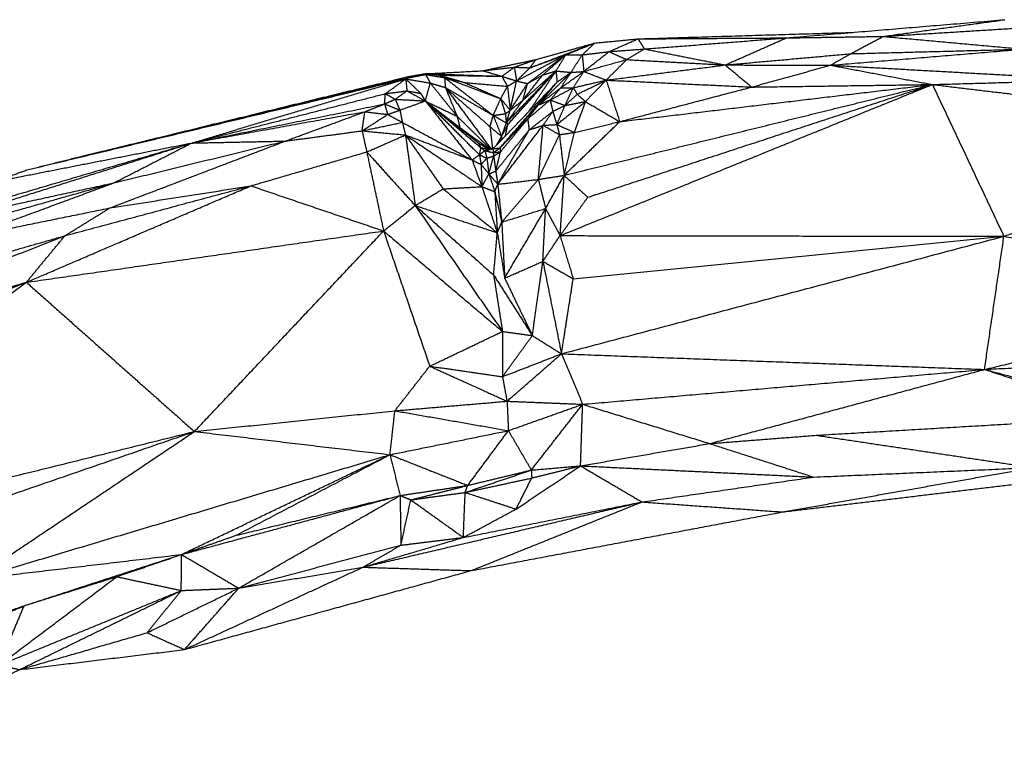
# Model space of a CAD drawing. Header units: millimetres. Extents: x 73 to 109.5, y 0 to 89.7.
# Tile 16 of 83: x 86 to 90.5, y 32.2 to 35.5. Entities that reach past the tile are written whole.
import ezdxf

# ---------------------------------------------------------------- set-up
doc = ezdxf.new("R2010")
doc.units = ezdxf.units.MM
doc.header["$MEASUREMENT"] = 0
doc.layers.add('Make2D$visible$lines', color=7, linetype='Continuous', true_color=0x000000)

msp = doc.modelspace()

# ---------------------------------------------------------------- linework, layer by layer
at = {"layer": 'Make2D$visible$lines'}
for points in [[(89.4725, 35.3679), (89.9697, 35.4093), (90.4668, 35.4507)], [(89.9128, 35.3746), (90.1898, 35.4127), (90.4668, 35.4507)], [(89.9128, 35.3746), (90.4885, 35.4103), (91.0643, 35.4459)], [(88.7969, 35.3635), (89.2856, 35.3783), (89.7742, 35.393)], [(88.3044, 35.2317), (88.452, 35.288), (88.5996, 35.3444)], [(88.331, 35.2689), (88.4653, 35.3066), (88.5996, 35.3444)], [(88.468, 35.291), (88.5338, 35.3177), (88.5996, 35.3444)], [(88.5427, 35.2906), (88.5712, 35.3175), (88.5996, 35.3444)], [(88.5996, 35.3444), (88.6983, 35.3539), (88.7969, 35.3635)], [(88.6647, 35.3052), (88.7308, 35.3343), (88.7969, 35.3635)], [(88.7969, 35.3635), (89.1347, 35.3657), (89.4725, 35.3679)], [(88.7969, 35.3635), (88.8115, 35.3404), (88.8262, 35.3173)], [(88.8262, 35.3173), (89.1494, 35.3426), (89.4725, 35.3679)], [(89.1939, 35.2446), (89.3332, 35.3063), (89.4725, 35.3679)], [(89.4725, 35.3679), (89.6927, 35.3713), (89.9128, 35.3746)], [(89.766, 35.2959), (89.8394, 35.3353), (89.9128, 35.3746)], [(89.9128, 35.3746), (90.2331, 35.3456), (90.5534, 35.3166)], [(88.5427, 35.2906), (88.6037, 35.2979), (88.6647, 35.3052)], [(88.5497, 35.215), (88.6072, 35.2601), (88.6647, 35.3052)], [(88.6647, 35.3052), (88.7454, 35.3113), (88.8262, 35.3173)], [(88.6647, 35.3052), (88.7049, 35.2872), (88.7451, 35.2691)], [(88.7451, 35.2691), (88.7857, 35.2932), (88.8262, 35.3173)], [(88.8262, 35.3173), (89.01, 35.2809), (89.1939, 35.2446)], [(89.1939, 35.2446), (89.4799, 35.2702), (89.766, 35.2959)], [(89.6733, 35.2436), (90.1134, 35.2801), (90.5534, 35.3166)], [(89.6733, 35.2436), (89.7196, 35.2698), (89.766, 35.2959)], [(89.766, 35.2959), (90.1597, 35.3062), (90.5534, 35.3166)], [(88.0899, 35.2183), (88.2105, 35.2436), (88.331, 35.2689)], [(88.2337, 35.2345), (88.2824, 35.2517), (88.331, 35.2689)], [(88.2434, 35.1717), (88.3557, 35.2314), (88.468, 35.291)], [(88.2936, 35.16), (88.3808, 35.2255), (88.468, 35.291)], [(88.3044, 35.2317), (88.3862, 35.2614), (88.468, 35.291)], [(88.3044, 35.2317), (88.3177, 35.2503), (88.331, 35.2689)], [(88.3622, 35.1987), (88.4151, 35.2449), (88.468, 35.291)], [(88.4232, 35.2174), (88.4456, 35.2542), (88.468, 35.291)], [(88.468, 35.291), (88.5054, 35.2908), (88.5427, 35.2906)], [(88.4918, 35.2107), (88.5173, 35.2507), (88.5427, 35.2906)], [(88.5427, 35.2906), (88.5462, 35.2528), (88.5497, 35.215)], [(88.5497, 35.215), (88.6474, 35.242), (88.7451, 35.2691)], [(88.6517, 35.1755), (88.6984, 35.2223), (88.7451, 35.2691)], [(88.7451, 35.2691), (88.9695, 35.2568), (89.1939, 35.2446)], [(87.7418, 35.1898), (87.7883, 35.1979), (87.8349, 35.2061)], [(87.8291, 35.2012), (87.832, 35.2036), (87.8349, 35.2061)], [(87.8349, 35.2061), (87.8644, 35.2021), (87.894, 35.1982)], [(87.8423, 35.2051), (87.9661, 35.2117), (88.0899, 35.2183)], [(87.8479, 35.2043), (88.0122, 35.1987), (88.1764, 35.193)], [(88.0899, 35.2183), (88.1618, 35.2264), (88.2337, 35.2345)], [(88.0899, 35.2183), (88.1332, 35.2057), (88.1764, 35.193)], [(88.1764, 35.193), (88.2051, 35.2138), (88.2337, 35.2345)], [(88.1969, 34.9809), (88.31, 35.0991), (88.4232, 35.2174)], [(88.2039, 34.9736), (88.3135, 35.0955), (88.4232, 35.2174)], [(88.2337, 35.2345), (88.269, 35.2331), (88.3044, 35.2317)], [(88.2337, 35.2345), (88.2386, 35.2031), (88.2434, 35.1717)], [(88.2434, 35.1717), (88.2739, 35.2017), (88.3044, 35.2317)], [(88.2723, 35.0836), (88.3477, 35.1505), (88.4232, 35.2174)], [(88.3028, 35.036), (88.363, 35.1267), (88.4232, 35.2174)], [(88.3414, 35.0616), (88.4166, 35.1362), (88.4918, 35.2107)], [(88.3622, 35.1987), (88.3927, 35.2081), (88.4232, 35.2174)], [(88.4232, 35.2174), (88.4256, 35.1919), (88.428, 35.1663)], [(88.4232, 35.2174), (88.4575, 35.2141), (88.4918, 35.2107)], [(88.428, 35.1663), (88.4599, 35.1885), (88.4918, 35.2107)], [(88.4449, 35.1407), (88.4973, 35.1778), (88.5497, 35.215)], [(88.4449, 35.1407), (88.4683, 35.1757), (88.4918, 35.2107)], [(88.4918, 35.2107), (88.5207, 35.2128), (88.5497, 35.215)], [(88.5019, 35.1408), (88.5258, 35.1779), (88.5497, 35.215)], [(88.5497, 35.215), (88.6007, 35.1952), (88.6517, 35.1755)], [(88.6517, 35.1755), (88.9228, 35.21), (89.1939, 35.2446)], [(89.1939, 35.2446), (89.4336, 35.2441), (89.6733, 35.2436)], [(89.1939, 35.2446), (89.2543, 35.1943), (89.3148, 35.144)], [(89.3148, 35.144), (89.4941, 35.1938), (89.6733, 35.2436)], [(89.6733, 35.2436), (89.9053, 35.1996), (90.1374, 35.1556)], [(89.6733, 35.2436), (90.2748, 35.21), (90.8763, 35.1764)], [(86.0138, 34.7667), (86.8765, 34.9739), (87.7391, 35.1812)], [(86.2258, 34.8196), (86.9838, 35.0047), (87.7418, 35.1898)], [(86.2258, 34.8196), (86.9551, 34.9961), (87.6844, 35.1726)], [(86.7638, 34.8891), (87.2514, 35.0352), (87.7391, 35.1812)], [(87.6463, 35.1139), (87.6927, 35.1475), (87.7391, 35.1812)], [(87.6844, 35.1726), (87.7567, 35.1869), (87.8291, 35.2012)], [(87.6844, 35.1726), (87.7117, 35.1769), (87.7391, 35.1812)], [(87.7391, 35.1812), (87.7416, 35.1538), (87.7442, 35.1265)], [(87.7391, 35.1812), (87.773, 35.1483), (87.8069, 35.1155)], [(87.7404, 35.1809), (87.7956, 35.1715), (87.8507, 35.1621)], [(87.7418, 35.1898), (87.7855, 35.1955), (87.8291, 35.2012)], [(87.8281, 35.0808), (87.8394, 35.1214), (87.8507, 35.1621)], [(87.8291, 35.2012), (87.8399, 35.1816), (87.8507, 35.1621)], [(87.8291, 35.2012), (87.8723, 35.194), (87.9156, 35.1869)], [(87.8507, 35.1621), (87.885, 35.152), (87.9193, 35.142)], [(87.8507, 35.1621), (87.9118, 35.0864), (87.9728, 35.0108)], [(87.894, 35.1982), (87.9504, 35.1815), (88.0069, 35.1647)], [(87.894, 35.1982), (87.9048, 35.1925), (87.9156, 35.1869)], [(87.894, 35.1982), (88.0352, 35.1956), (88.1764, 35.193)], [(87.9156, 35.1869), (88.0436, 35.1391), (88.1715, 35.0912)], [(87.9156, 35.1869), (87.9613, 35.1758), (88.0069, 35.1647)], [(87.9156, 35.1869), (87.9175, 35.1644), (87.9193, 35.142)], [(87.9156, 35.1869), (88.0264, 35.1008), (88.1372, 35.0148)], [(88.0069, 35.1647), (88.0892, 35.128), (88.1715, 35.0912)], [(88.0069, 35.1647), (88.1046, 35.156), (88.2022, 35.1473)], [(88.1372, 34.8636), (88.2826, 35.015), (88.428, 35.1663)], [(88.1679, 34.8664), (88.2979, 35.0164), (88.428, 35.1663)], [(88.1764, 35.193), (88.2099, 35.1824), (88.2434, 35.1717)], [(88.1764, 35.193), (88.1893, 35.1702), (88.2022, 35.1473)], [(88.2022, 35.1473), (88.2228, 35.1595), (88.2434, 35.1717)], [(88.2146, 35.0383), (88.229, 35.105), (88.2434, 35.1717)], [(88.2146, 35.0383), (88.2541, 35.0991), (88.2936, 35.16)], [(88.2434, 35.1717), (88.2685, 35.1658), (88.2936, 35.16)], [(88.2723, 35.0836), (88.3172, 35.1412), (88.3622, 35.1987)], [(88.2723, 35.0836), (88.283, 35.1218), (88.2936, 35.16)], [(88.2936, 35.16), (88.3279, 35.1793), (88.3622, 35.1987)], [(88.3414, 35.0616), (88.3847, 35.114), (88.428, 35.1663)], [(88.5019, 35.1408), (88.5768, 35.1582), (88.6517, 35.1755)], [(88.5197, 35.111), (88.5857, 35.1432), (88.6517, 35.1755)], [(88.5573, 35.0778), (88.6045, 35.1267), (88.6517, 35.1755)], [(88.6517, 35.1755), (88.6826, 35.081), (88.7134, 34.9865)], [(88.6517, 35.1755), (88.9833, 35.1598), (89.3148, 35.144)], [(90.1374, 35.1556), (90.5068, 35.166), (90.8763, 35.1764)], [(86.7638, 34.8891), (87.205, 35.0015), (87.6463, 35.1139)], [(87.6424, 35.067), (87.6443, 35.0905), (87.6463, 35.1139)], [(87.6463, 35.1139), (87.6952, 35.1202), (87.7442, 35.1265)], [(87.6463, 35.1139), (87.6687, 35.1012), (87.6911, 35.0884)], [(87.6911, 35.0884), (87.7176, 35.1075), (87.7442, 35.1265)], [(87.7442, 35.1265), (87.7755, 35.121), (87.8069, 35.1155)], [(87.7442, 35.1265), (87.7862, 35.1036), (87.8281, 35.0808)], [(87.807, 35.1152), (87.8176, 35.098), (87.8281, 35.0808)], [(87.9193, 35.142), (87.9461, 35.0764), (87.9728, 35.0108)], [(87.9193, 35.142), (88.0222, 35.0037), (88.125, 34.8654)], [(87.9193, 35.142), (88.021, 35.0527), (88.1227, 34.9634)], [(87.9193, 35.142), (88.0283, 35.0784), (88.1372, 35.0148)], [(88.1715, 35.0912), (88.1869, 35.1193), (88.2022, 35.1473)], [(88.2022, 35.1473), (88.2084, 35.0928), (88.2146, 35.0383)], [(88.3414, 35.0616), (88.3931, 35.1012), (88.4449, 35.1407)], [(88.3964, 35.0853), (88.4492, 35.1131), (88.5019, 35.1408)], [(88.3964, 35.0853), (88.4206, 35.113), (88.4449, 35.1407)], [(88.4419, 34.4675), (89.2896, 34.8116), (90.1374, 35.1556)], [(88.4449, 35.1407), (88.4734, 35.1408), (88.5019, 35.1408)], [(88.4605, 34.742), (89.2989, 34.9488), (90.1374, 35.1556)], [(88.4641, 35.0602), (88.483, 35.1005), (88.5019, 35.1408)], [(88.5019, 35.1408), (88.5108, 35.1259), (88.5197, 35.111)], [(88.568, 34.642), (89.3527, 34.8988), (90.1374, 35.1556)], [(88.7134, 34.9865), (89.4254, 35.071), (90.1374, 35.1556)], [(88.7134, 34.9865), (89.0141, 35.0653), (89.3148, 35.144)], [(89.3148, 35.144), (89.7261, 35.1498), (90.1374, 35.1556)], [(90.1374, 35.1556), (90.3791, 35.1266), (90.6209, 35.0976)], [(90.1374, 35.1556), (90.3003, 34.81), (90.4632, 34.4644)], [(87.6424, 35.067), (87.6667, 35.0777), (87.691, 35.0884)], [(87.6911, 35.0884), (87.7596, 35.0846), (87.8281, 35.0808)], [(87.6911, 35.0883), (87.7018, 35.0636), (87.7124, 35.0389)], [(87.7124, 35.0389), (87.7703, 35.0598), (87.8281, 35.0808)], [(87.8281, 35.0808), (87.9549, 34.9741), (88.0818, 34.8674)], [(87.8281, 35.0808), (87.9005, 35.0458), (87.9728, 35.0108)], [(87.8281, 35.0808), (87.9069, 35.02), (87.9856, 34.9593)], [(87.8281, 35.0808), (87.9484, 34.9855), (88.0687, 34.8902)], [(87.8281, 35.0808), (87.9512, 34.9582), (88.0744, 34.8356)], [(87.8281, 35.0808), (87.9346, 34.9464), (88.041, 34.812)], [(88.1372, 35.0148), (88.1544, 35.053), (88.1715, 35.0912)], [(88.1715, 35.0912), (88.193, 35.0647), (88.2146, 35.0383)], [(88.1715, 35.0912), (88.1821, 35.0569), (88.1926, 35.0225)], [(88.1969, 34.9809), (88.2346, 35.0322), (88.2723, 35.0836)], [(88.2146, 35.0383), (88.2434, 35.0609), (88.2723, 35.0836)], [(88.2944, 34.9987), (88.3454, 35.042), (88.3964, 35.0853)], [(88.3414, 35.0616), (88.3689, 35.0735), (88.3964, 35.0853)], [(88.3964, 35.0853), (88.4303, 35.0728), (88.4641, 35.0602)], [(88.3964, 35.0853), (88.4025, 35.0593), (88.4087, 35.0333)], [(88.4268, 34.9732), (88.492, 35.0255), (88.5573, 35.0778)], [(88.4641, 35.0602), (88.4919, 35.0856), (88.5197, 35.111)], [(88.4641, 35.0602), (88.5107, 35.069), (88.5573, 35.0778)], [(88.5074, 34.9374), (88.5324, 35.0076), (88.5573, 35.0778)], [(88.5197, 35.111), (88.5385, 35.0944), (88.5573, 35.0778)], [(88.5573, 35.0778), (88.6354, 35.0322), (88.7134, 34.9865)], [(86.2258, 34.8196), (86.6668, 34.925), (87.1079, 35.0303)], [(86.7638, 34.8891), (87.2031, 34.9781), (87.6424, 35.067)], [(86.7638, 34.8891), (87.1582, 34.9604), (87.5527, 35.0317)], [(87.1905, 34.8981), (87.3716, 34.9649), (87.5527, 35.0317)], [(87.5402, 34.9446), (87.5464, 34.9881), (87.5527, 35.0317)], [(87.5527, 35.0317), (87.5975, 35.0493), (87.6424, 35.067)], [(87.5527, 35.0317), (87.6046, 35.0254), (87.6565, 35.0191)], [(87.6424, 35.067), (87.6495, 35.043), (87.6565, 35.0191)], [(87.6424, 35.067), (87.6774, 35.053), (87.7124, 35.0389)], [(87.6565, 35.0191), (87.6845, 35.029), (87.7124, 35.0389)], [(87.7124, 35.0389), (87.7179, 35.0111), (87.7234, 34.9832)], [(88.1679, 34.8664), (88.2546, 34.964), (88.3414, 35.0616)], [(88.1926, 35.0225), (88.2036, 35.0304), (88.2146, 35.0383)], [(88.1969, 34.9809), (88.2058, 35.0096), (88.2146, 35.0383)], [(88.2944, 34.9987), (88.3179, 35.0302), (88.3414, 35.0616)], [(88.2991, 35.0321), (88.3039, 35.0392), (88.3086, 35.0463)], [(88.3009, 34.949), (88.3548, 34.9912), (88.4087, 35.0333)], [(88.3645, 34.9698), (88.3866, 35.0015), (88.4087, 35.0333)], [(88.4087, 35.0333), (88.4364, 35.0467), (88.4641, 35.0602)], [(88.4087, 35.0333), (88.4177, 35.0032), (88.4268, 34.9732)], [(88.4268, 34.9732), (88.4454, 35.0167), (88.4641, 35.0602)], [(87.5402, 34.9446), (87.5983, 34.9818), (87.6565, 35.0191)], [(87.5402, 34.9446), (87.6318, 34.9639), (87.7234, 34.9832)], [(87.6565, 35.0191), (87.69, 35.0011), (87.7234, 34.9832)], [(87.7234, 34.9832), (87.7306, 34.9545), (87.7378, 34.9258)], [(87.7234, 34.9832), (87.8822, 34.8976), (88.041, 34.812)], [(87.9728, 35.0108), (87.9792, 34.9851), (87.9856, 34.9593)], [(87.9728, 35.0108), (88.0473, 34.9379), (88.1217, 34.8649)], [(88.1227, 34.9634), (88.13, 34.9891), (88.1372, 35.0148)], [(88.1372, 35.0148), (88.1649, 35.0187), (88.1926, 35.0225)], [(88.1372, 35.0148), (88.1671, 34.9978), (88.1969, 34.9809)], [(88.1372, 35.0148), (88.1563, 34.9669), (88.1754, 34.919)], [(88.1679, 34.8664), (88.2311, 34.9326), (88.2944, 34.9987)], [(88.1706, 34.8495), (88.2325, 34.9241), (88.2944, 34.9987)], [(88.1754, 34.919), (88.1862, 34.9499), (88.1969, 34.9809)], [(88.1926, 35.0225), (88.1948, 35.0017), (88.1969, 34.9809)], [(88.1969, 34.9809), (88.2004, 34.9772), (88.2039, 34.9736)], [(88.2944, 34.9987), (88.2976, 34.9739), (88.3009, 34.949)], [(88.4605, 34.742), (88.587, 34.8642), (88.7134, 34.9865)], [(88.5074, 34.9374), (88.6104, 34.9619), (88.7134, 34.9865)], [(87.1905, 34.8981), (87.3653, 34.9213), (87.5402, 34.9446)], [(87.5402, 34.9446), (87.639, 34.9352), (87.7378, 34.9258)], [(87.5402, 34.9446), (87.5508, 34.8966), (87.5614, 34.8486)], [(87.9856, 34.9593), (88.0271, 34.9248), (88.0687, 34.8902)], [(87.9856, 34.9593), (88.0516, 34.9119), (88.1176, 34.8644)], [(88.1227, 34.9634), (88.1282, 34.915), (88.1336, 34.8666)], [(88.1227, 34.9634), (88.1491, 34.9412), (88.1754, 34.919)], [(88.1489, 34.7612), (88.2249, 34.8551), (88.3009, 34.949)], [(88.1579, 34.7014), (88.2612, 34.8356), (88.3645, 34.9698)], [(88.1579, 34.7014), (88.2294, 34.8252), (88.3009, 34.949)], [(88.1754, 34.919), (88.1897, 34.9463), (88.2039, 34.9736)], [(88.1931, 34.9218), (88.1985, 34.9477), (88.2039, 34.9736)], [(88.3009, 34.949), (88.3327, 34.9594), (88.3645, 34.9698)], [(88.3429, 34.7236), (88.3537, 34.8467), (88.3645, 34.9698)], [(88.3645, 34.9698), (88.3956, 34.9715), (88.4268, 34.9732)], [(88.3645, 34.9698), (88.4016, 34.9485), (88.4387, 34.9271)], [(88.4268, 34.9732), (88.4671, 34.9553), (88.5074, 34.9374)], [(88.4268, 34.9732), (88.4328, 34.9502), (88.4387, 34.9271)], [(88.4387, 34.9271), (88.4731, 34.9323), (88.5074, 34.9374)], [(88.4605, 34.742), (88.4839, 34.8397), (88.5074, 34.9374)], [(85.2932, 34.4559), (86.0285, 34.6725), (86.7638, 34.8891)], [(85.7017, 34.5539), (86.2328, 34.7215), (86.7638, 34.8891)], [(85.8603, 34.7118), (86.3121, 34.8005), (86.7638, 34.8891)], [(86.3919, 34.5937), (86.7912, 34.7459), (87.1905, 34.8981)], [(86.4099, 34.7078), (86.8002, 34.803), (87.1905, 34.8981)], [(86.4099, 34.7078), (86.5868, 34.7985), (86.7638, 34.8891)], [(86.7638, 34.8891), (86.9772, 34.8936), (87.1905, 34.8981)], [(87.5614, 34.8486), (87.6496, 34.8872), (87.7378, 34.9258)], [(87.7378, 34.9258), (87.9118, 34.808), (88.0858, 34.6902)], [(87.7378, 34.9258), (87.8894, 34.8689), (88.041, 34.812)], [(87.7378, 34.9258), (87.7599, 34.7652), (87.7821, 34.6046)], [(87.7378, 34.9258), (87.8235, 34.8031), (87.9091, 34.6804)], [(88.0687, 34.8902), (88.0752, 34.8788), (88.0818, 34.8674)], [(88.0687, 34.8902), (88.0903, 34.8769), (88.112, 34.8636)], [(88.1509, 34.8778), (88.1631, 34.8984), (88.1754, 34.919)], [(88.1704, 34.8982), (88.1729, 34.9086), (88.1754, 34.919)], [(88.1754, 34.919), (88.1758, 34.9115), (88.1761, 34.9041)], [(88.3429, 34.7236), (88.3908, 34.8254), (88.4387, 34.9271)], [(88.4387, 34.9271), (88.4496, 34.8346), (88.4605, 34.742)], [(87.0338, 34.6942), (87.2976, 34.7714), (87.5614, 34.8486)], [(87.5614, 34.8486), (87.5997, 34.6687), (87.6381, 34.4888)], [(87.5614, 34.8486), (87.6717, 34.7266), (87.7821, 34.6046)], [(88.0744, 34.8356), (88.0781, 34.8515), (88.0818, 34.8674)], [(88.0744, 34.8356), (88.0868, 34.8451), (88.0991, 34.8547)], [(88.0813, 34.8835), (88.0999, 34.8736), (88.1184, 34.8636)], [(88.0818, 34.8674), (88.0905, 34.861), (88.0991, 34.8547)], [(88.0818, 34.8674), (88.0969, 34.8655), (88.112, 34.8636)], [(88.0991, 34.8547), (88.1056, 34.8591), (88.112, 34.8636)], [(88.0991, 34.8547), (88.1182, 34.8591), (88.1372, 34.8636)], [(88.0991, 34.8547), (88.1037, 34.8374), (88.1082, 34.8201)], [(88.0991, 34.8547), (88.1183, 34.85), (88.1374, 34.8454)], [(88.112, 34.8636), (88.1246, 34.8636), (88.1372, 34.8636)], [(88.1176, 34.8644), (88.1293, 34.866), (88.141, 34.8676)], [(88.1372, 34.8636), (88.1525, 34.865), (88.1679, 34.8664)], [(88.1372, 34.8636), (88.1373, 34.8545), (88.1374, 34.8454)], [(88.1374, 34.8454), (88.1526, 34.8559), (88.1679, 34.8664)], [(88.1374, 34.8454), (88.154, 34.8474), (88.1706, 34.8495)], [(88.1374, 34.8454), (88.1383, 34.8377), (88.1392, 34.83)], [(88.1392, 34.83), (88.1549, 34.8397), (88.1706, 34.8495)], [(88.1489, 34.7612), (88.1598, 34.8053), (88.1706, 34.8495)], [(88.1679, 34.8664), (88.1692, 34.8579), (88.1706, 34.8495)], [(86.0138, 34.7667), (86.1198, 34.7931), (86.2258, 34.8196)], [(88.041, 34.812), (88.0577, 34.8238), (88.0744, 34.8356)], [(88.041, 34.812), (88.0616, 34.8016), (88.0822, 34.7913)], [(88.041, 34.812), (88.0634, 34.7511), (88.0858, 34.6902)], [(88.0744, 34.8356), (88.0913, 34.8278), (88.1082, 34.8201)], [(88.0744, 34.8356), (88.0783, 34.8134), (88.0822, 34.7913)], [(88.0822, 34.7913), (88.0952, 34.8057), (88.1082, 34.8201)], [(88.1082, 34.8201), (88.1237, 34.825), (88.1392, 34.83)], [(88.1082, 34.8201), (88.1129, 34.7844), (88.1175, 34.7487)], [(88.1175, 34.7487), (88.1284, 34.7893), (88.1392, 34.83)], [(88.1392, 34.83), (88.1441, 34.7956), (88.1489, 34.7612)], [(85.8603, 34.7118), (85.9371, 34.7392), (86.0138, 34.7667)], [(88.0822, 34.7913), (88.084, 34.7407), (88.0858, 34.6902)], [(88.0822, 34.7913), (88.0999, 34.77), (88.1175, 34.7487)], [(88.1175, 34.7487), (88.1332, 34.755), (88.1489, 34.7612)], [(88.1489, 34.7612), (88.1534, 34.7313), (88.1579, 34.7014)], [(90.4632, 34.4644), (90.8853, 34.6132), (91.3073, 34.762)], [(88.0858, 34.6902), (88.1017, 34.7195), (88.1175, 34.7487)], [(88.1175, 34.7487), (88.1377, 34.7251), (88.1579, 34.7014)], [(88.1175, 34.7487), (88.131, 34.7082), (88.1444, 34.6677)], [(88.1579, 34.7014), (88.2504, 34.7125), (88.3429, 34.7236)], [(88.1761, 34.529), (88.2595, 34.6263), (88.3429, 34.7236)], [(88.3429, 34.7236), (88.4017, 34.7328), (88.4605, 34.742)], [(88.3429, 34.7236), (88.3593, 34.6573), (88.3758, 34.591)], [(88.3758, 34.591), (88.4182, 34.6665), (88.4605, 34.742)], [(88.4419, 34.4675), (88.4512, 34.6047), (88.4605, 34.742)], [(88.4605, 34.742), (88.5142, 34.692), (88.568, 34.642)], [(85.4317, 34.4299), (85.9208, 34.5688), (86.4099, 34.7078)], [(85.7017, 34.5539), (86.0558, 34.6309), (86.4099, 34.7078)], [(85.7454, 34.4618), (86.0776, 34.5848), (86.4099, 34.7078)], [(86.0111, 34.2549), (86.5224, 34.4746), (87.0338, 34.6942)], [(86.1867, 34.467), (86.6102, 34.5806), (87.0338, 34.6942)], [(86.3919, 34.5937), (86.7128, 34.6439), (87.0338, 34.6942)], [(87.0339, 34.6942), (87.336, 34.5915), (87.6381, 34.4888)], [(87.7821, 34.6046), (87.8456, 34.6425), (87.9091, 34.6804)], [(87.9091, 34.6804), (87.9975, 34.6853), (88.0858, 34.6902)], [(87.9091, 34.6804), (88.0326, 34.5804), (88.156, 34.4805)], [(88.0858, 34.6902), (88.1209, 34.5853), (88.156, 34.4805)], [(88.0858, 34.6902), (88.1151, 34.6789), (88.1444, 34.6677)], [(88.1444, 34.6677), (88.1512, 34.6846), (88.1579, 34.7014)], [(88.1444, 34.6677), (88.1603, 34.5984), (88.1761, 34.529)], [(88.1444, 34.6677), (88.1502, 34.5741), (88.156, 34.4805)], [(88.1579, 34.7014), (88.167, 34.6152), (88.1761, 34.529)], [(88.4419, 34.4675), (88.5049, 34.5548), (88.568, 34.642)], [(85.7454, 34.4618), (86.0686, 34.5277), (86.3919, 34.5937)], [(86.1867, 34.467), (86.2893, 34.5303), (86.3919, 34.5937)], [(87.6381, 34.4888), (87.7101, 34.5467), (87.7821, 34.6046)], [(87.7821, 34.6046), (87.9691, 34.5425), (88.156, 34.4805)], [(87.7821, 34.6046), (87.9808, 34.3178), (88.1794, 34.0311)], [(87.7821, 34.6046), (87.9606, 34.4463), (88.1392, 34.2881)], [(88.1761, 34.529), (88.276, 34.56), (88.3758, 34.591)], [(88.1893, 34.274), (88.2826, 34.4325), (88.3758, 34.591)], [(88.3634, 34.3504), (88.3696, 34.4707), (88.3758, 34.591)], [(88.3758, 34.591), (88.4088, 34.5293), (88.4419, 34.4675)], [(86.0111, 34.2549), (86.8246, 34.3719), (87.6381, 34.4888)], [(86.7766, 33.5756), (87.2073, 34.0322), (87.6381, 34.4888)], [(87.6381, 34.4888), (87.9087, 34.2599), (88.1794, 34.0311)], [(87.6381, 34.4888), (87.7431, 34.1809), (87.8481, 33.873)], [(88.156, 34.4805), (88.1661, 34.5048), (88.1761, 34.529)], [(88.1761, 34.529), (88.1827, 34.4015), (88.1893, 34.274)], [(84.7179, 33.8904), (85.4515, 34.1784), (86.1851, 34.4664)], [(85.3153, 34.2173), (85.7502, 34.3419), (86.185, 34.4666)], [(86.0111, 34.2549), (86.0989, 34.361), (86.1867, 34.467)], [(88.1392, 34.2881), (88.1476, 34.3843), (88.156, 34.4805)], [(88.156, 34.4805), (88.1727, 34.3773), (88.1893, 34.274)], [(88.3634, 34.3504), (88.4026, 34.409), (88.4419, 34.4675)], [(88.4419, 34.4675), (88.4717, 34.3693), (88.5016, 34.2712)], [(88.4419, 34.4675), (89.4525, 34.4659), (90.4632, 34.4644)], [(88.448, 33.9294), (89.4556, 34.1969), (90.4632, 34.4644)], [(88.5016, 34.2712), (89.4824, 34.3678), (90.4632, 34.4644)], [(90.3749, 33.8582), (90.4191, 34.1613), (90.4632, 34.4644)], [(90.4632, 34.4644), (91.1438, 34.3324), (91.8245, 34.2005)], [(88.1893, 34.274), (88.2764, 34.3122), (88.3634, 34.3504)], [(88.3155, 34.0124), (88.3395, 34.1814), (88.3634, 34.3504)], [(88.3634, 34.3504), (88.4057, 34.1399), (88.448, 33.9294)], [(88.3634, 34.3504), (88.4325, 34.3108), (88.5016, 34.2712)], [(88.1392, 34.2881), (88.2273, 34.1502), (88.3155, 34.0124)], [(88.1392, 34.2881), (88.1593, 34.1596), (88.1794, 34.0311)], [(88.1893, 34.274), (88.2524, 34.1432), (88.3155, 34.0124)], [(88.448, 33.9294), (88.4748, 34.1003), (88.5016, 34.2712)], [(84.0748, 33.5073), (85.0429, 33.8811), (86.0111, 34.2549)], [(84.1651, 32.9289), (85.0881, 33.5919), (86.0111, 34.2549)], [(84.7179, 33.8904), (85.3645, 34.0727), (86.0111, 34.2549)], [(86.0111, 34.2549), (86.3938, 33.9153), (86.7766, 33.5756)], [(90.3749, 33.8582), (91.0997, 34.0294), (91.8245, 34.2005)], [(87.8481, 33.873), (88.0137, 33.952), (88.1794, 34.0311)], [(88.1794, 34.0311), (88.1795, 33.9281), (88.1795, 33.8251)], [(88.1794, 34.0311), (88.2475, 34.0218), (88.3155, 34.0124)], [(88.1795, 33.8251), (88.2475, 33.9188), (88.3155, 34.0124)], [(88.3155, 34.0124), (88.3817, 33.9709), (88.448, 33.9294)], [(90.3749, 33.8582), (91.2346, 33.9036), (92.0943, 33.949)], [(88.1795, 33.8251), (88.3137, 33.8773), (88.448, 33.9294)], [(88.2002, 33.7135), (88.3241, 33.8214), (88.448, 33.9294)], [(88.448, 33.9294), (88.4963, 33.8145), (88.5446, 33.6997)], [(88.448, 33.9294), (89.4115, 33.8938), (90.3749, 33.8582)], [(87.6894, 33.67), (87.7687, 33.7715), (87.848, 33.8729)], [(87.8482, 33.873), (88.0139, 33.8491), (88.1795, 33.8251)], [(87.8483, 33.8729), (88.0242, 33.7932), (88.2002, 33.7135)], [(88.5446, 33.6997), (89.4598, 33.779), (90.3749, 33.8582)], [(89.123, 33.5206), (89.749, 33.6894), (90.3749, 33.8582)], [(90.3749, 33.8582), (90.7001, 33.7509), (91.0253, 33.6435)], [(90.3749, 33.8582), (90.7982, 33.7465), (91.2214, 33.6347)], [(88.1795, 33.8251), (88.1898, 33.7693), (88.2002, 33.7135)], [(87.6894, 33.67), (87.9448, 33.6918), (88.2002, 33.7135)], [(88.2002, 33.7135), (88.2033, 33.6465), (88.2065, 33.5795)], [(88.2002, 33.7135), (88.3724, 33.7066), (88.5446, 33.6997)], [(88.2065, 33.5795), (88.3756, 33.6396), (88.5446, 33.6997)], [(88.3107, 33.4), (88.4277, 33.5498), (88.5446, 33.6997)], [(88.535, 33.4192), (88.5398, 33.5594), (88.5446, 33.6997)], [(88.5446, 33.6997), (88.8338, 33.6102), (89.123, 33.5206)], [(86.7766, 33.5756), (87.233, 33.6228), (87.6894, 33.67)], [(87.6673, 33.4699), (87.6784, 33.57), (87.6894, 33.67)], [(87.6894, 33.67), (87.948, 33.6248), (88.2065, 33.5795)], [(89.6085, 33.5585), (90.0721, 33.5857), (90.5356, 33.613)], [(84.1418, 32.6668), (85.4592, 33.1212), (86.7766, 33.5756)], [(84.1651, 32.9289), (85.4708, 33.2523), (86.7766, 33.5756)], [(85.7739, 32.9036), (86.2752, 33.2396), (86.7766, 33.5756)], [(86.7766, 33.5756), (87.2219, 33.5228), (87.6673, 33.4699)], [(87.6673, 33.4699), (87.9369, 33.5247), (88.2065, 33.5795)], [(88.0212, 33.3301), (88.1138, 33.4548), (88.2065, 33.5795)], [(88.2065, 33.5795), (88.2586, 33.4898), (88.3107, 33.4)], [(89.123, 33.5206), (89.3657, 33.5396), (89.6085, 33.5585)], [(89.6085, 33.5585), (90.102, 33.4849), (90.5955, 33.4112)], [(88.535, 33.4192), (88.829, 33.4699), (89.123, 33.5206)], [(89.123, 33.5206), (89.3596, 33.4444), (89.5963, 33.3681)], [(85.7739, 32.9036), (86.7206, 33.1868), (87.6673, 33.4699)], [(86.7176, 33.0155), (87.1924, 33.2427), (87.6673, 33.4699)], [(86.9662, 33.1029), (87.3167, 33.2864), (87.6673, 33.4699)], [(87.6673, 33.4699), (87.8442, 33.4), (88.0212, 33.3301)], [(87.6673, 33.4699), (87.6901, 33.377), (87.713, 33.2841)], [(88.2415, 33.2222), (88.3882, 33.3207), (88.535, 33.4192)], [(88.3107, 33.4), (88.4228, 33.4096), (88.535, 33.4192)], [(88.3128, 33.3637), (88.4239, 33.3914), (88.535, 33.4192)], [(88.535, 33.4192), (88.6749, 33.337), (88.8149, 33.2548)], [(88.535, 33.4192), (89.0656, 33.3936), (89.5963, 33.3681)], [(89.455, 33.2092), (90.0253, 33.3102), (90.5955, 33.4112)], [(89.5963, 33.3681), (90.0959, 33.3897), (90.5955, 33.4112)], [(88.0096, 33.2981), (88.1601, 33.349), (88.3107, 33.4)], [(88.0096, 33.2981), (88.1612, 33.3309), (88.3128, 33.3637)], [(88.0212, 33.3301), (88.1659, 33.365), (88.3107, 33.4)], [(88.2415, 33.2222), (88.2771, 33.293), (88.3128, 33.3637)], [(88.3107, 33.4), (88.3117, 33.3818), (88.3128, 33.3637)], [(88.8149, 33.2548), (89.2056, 33.3115), (89.5963, 33.3681)], [(87.713, 33.2841), (87.8671, 33.3071), (88.0212, 33.3301)], [(87.762, 33.2644), (87.8916, 33.2972), (88.0212, 33.3301)], [(88.0096, 33.2981), (88.0154, 33.3141), (88.0212, 33.3301)], [(89.455, 33.2092), (89.9998, 33.2743), (90.5447, 33.3394)], [(86.7176, 33.0155), (87.2153, 33.1498), (87.713, 33.2841)], [(86.9662, 33.1029), (87.3396, 33.1935), (87.713, 33.2841)], [(86.9782, 32.8623), (87.3456, 33.0732), (87.713, 33.2841)], [(87.713, 33.2841), (87.7375, 33.2742), (87.762, 33.2644)], [(87.713, 33.2841), (87.7149, 33.171), (87.7169, 33.058)], [(87.762, 33.2644), (87.8858, 33.2812), (88.0096, 33.2981)], [(88.0012, 33.0931), (88.0054, 33.1956), (88.0096, 33.2981)], [(88.0096, 33.2981), (88.1255, 33.2602), (88.2415, 33.2222)], [(87.5439, 32.9577), (88.1794, 33.1063), (88.8149, 33.2548)], [(87.7169, 33.058), (87.7394, 33.1612), (87.762, 33.2644)], [(87.762, 33.2644), (87.8816, 33.1788), (88.0012, 33.0931)], [(88.0012, 33.0931), (88.408, 33.174), (88.8149, 33.2548)], [(88.0364, 32.942), (88.4257, 33.0984), (88.8149, 33.2548)], [(88.8149, 33.2548), (89.135, 33.232), (89.455, 33.2092)], [(88.0012, 33.0931), (88.1213, 33.1577), (88.2415, 33.2222)], [(88.0364, 32.942), (88.7457, 33.0756), (89.455, 33.2092)], [(86.7176, 33.0155), (86.8419, 33.0592), (86.9662, 33.1029)], [(86.9782, 32.8623), (87.3476, 32.9602), (87.7169, 33.058)], [(87.5439, 32.9577), (87.7725, 33.0254), (88.0012, 33.0931)], [(87.5439, 32.9577), (87.6304, 33.0078), (87.7169, 33.058)], [(87.7169, 33.058), (87.859, 33.0755), (88.0012, 33.0931)], [(85.7739, 32.9036), (86.2457, 32.9595), (86.7176, 33.0155)], [(86.0009, 32.7822), (86.3592, 32.8989), (86.7176, 33.0155)], [(86.4227, 32.9145), (86.5701, 32.965), (86.7176, 33.0155)], [(86.7166, 32.8516), (86.7171, 32.9335), (86.7176, 33.0155)], [(86.7176, 33.0155), (86.8479, 32.9389), (86.9782, 32.8623)], [(86.7315, 32.5828), (87.1377, 32.7702), (87.5439, 32.9577)], [(86.7315, 32.5828), (87.384, 32.7624), (88.0364, 32.942)], [(86.9782, 32.8623), (87.2611, 32.91), (87.5439, 32.9577)], [(87.5439, 32.9577), (87.7902, 32.9499), (88.0364, 32.942)], [(85.8876, 32.5115), (86.1552, 32.713), (86.4227, 32.9145)], [(86.0009, 32.7822), (86.2118, 32.8484), (86.4227, 32.9145)], [(86.4227, 32.9145), (86.5696, 32.883), (86.7166, 32.8516)], [(85.8876, 32.5115), (86.3021, 32.6815), (86.7166, 32.8516)], [(85.9806, 32.4914), (86.3486, 32.6715), (86.7166, 32.8516)], [(86.5608, 32.6593), (86.7695, 32.7608), (86.9782, 32.8623)], [(86.5608, 32.6593), (86.6387, 32.7554), (86.7166, 32.8516)], [(86.7166, 32.8516), (86.8474, 32.857), (86.9782, 32.8623)], [(86.7315, 32.5828), (86.8549, 32.7226), (86.9782, 32.8623)], [(84.9027, 32.3107), (85.4518, 32.5465), (86.0009, 32.7822)], [(85.5087, 32.6133), (85.7548, 32.6978), (86.0009, 32.7822)], [(85.8876, 32.5115), (85.9443, 32.6469), (86.0009, 32.7822)], [(85.9806, 32.4914), (86.2707, 32.5753), (86.5608, 32.6593)], [(86.5608, 32.6593), (86.6461, 32.621), (86.7315, 32.5828)], [(85.9806, 32.4914), (86.3561, 32.5371), (86.7315, 32.5828)], [(85.8876, 32.5115), (85.9341, 32.5015), (85.9806, 32.4914)], [(85.2799, 32.1604), (85.6303, 32.3259), (85.9806, 32.4914)]]:
    msp.add_open_spline(points, degree=2, dxfattribs=at)

doc.saveas('drawing.dxf')
